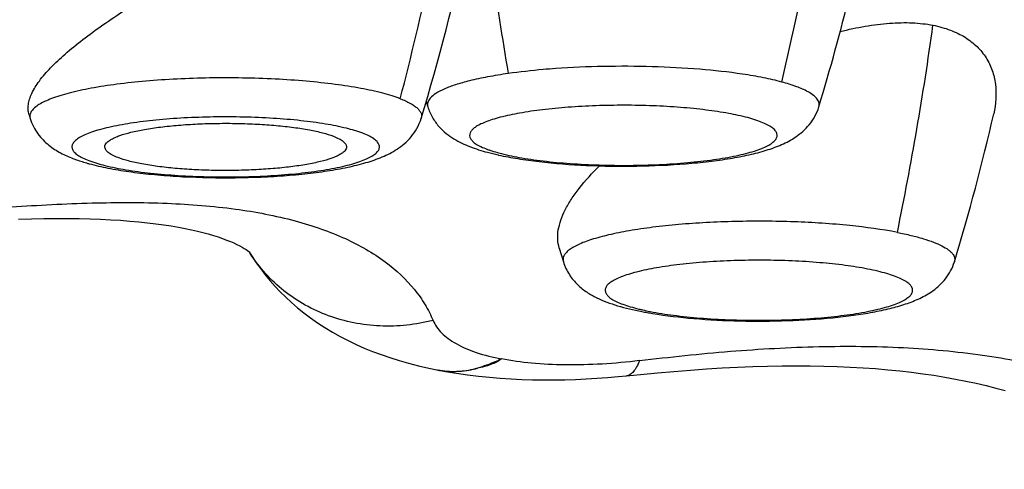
# Model space of a CAD drawing. Header units: millimetres. Extents: x -312 to 514, y -125 to 638.
# Tile 18 of 42: x -222.55 to -218.07, y 602.12 to 604.17. Entities that reach past the tile are written whole.
import ezdxf

# ---------------------------------------------------------------- set-up
doc = ezdxf.new("R2010")
doc.units = ezdxf.units.MM
doc.header["$LTSCALE"] = 23.1
doc.layers.get('0').update_dxf_attribs({"linetype": 'CONTINUOUS'})

msp = doc.modelspace()

# ---------------------------------------------------------------- linework, layer by layer
at = {"color": 7, "linetype": 'CONTINUOUS'}
for p, q in [((-220.7001, 603.7963), (-220.6927, 603.7717)), ((-222.5081, 603.7357), (-222.5031, 603.7191)), ((-220.3731, 603.553), (-220.3709, 603.5525)), ((-220.0944, 603.1292), (-220.0756, 603.0668)), ((-220.6517, 602.575), (-220.6512, 602.5749)), ((-220.6414, 602.573), (-220.6427, 602.5732))]:
    msp.add_line(p, q, dxfattribs=at)
at = {"color": 9, "linetype": 'CONTINUOUS'}
msp.add_line((-220.6427, 602.5733), (-220.6414, 602.5731), dxfattribs=at)
at = {"color": 7, "linetype": 'CONTINUOUS'}
for points in [[(-222.5559, 603.2611), (-222.4972, 603.2626), (-222.4403, 603.2636), (-222.3851, 603.2641), (-222.3318, 603.264), (-222.2803, 603.2633), (-222.2306, 603.2621), (-222.1826, 603.2603), (-222.1363, 603.2581), (-222.0917, 603.2553), (-222.0489, 603.252), (-222.0078, 603.2483), (-221.9684, 603.2442), (-221.9307, 603.2397), (-221.8948, 603.2347), (-221.8606, 603.2295), (-221.8284, 603.2239), (-221.7979, 603.2181), (-221.7691, 603.2122), (-221.742, 603.206), (-221.7163, 603.1996), (-221.6921, 603.1931), (-221.6692, 603.1863), (-221.6477, 603.1795), (-221.6275, 603.1726), (-221.6088, 603.1657), (-221.5916, 603.1588), (-221.5759, 603.1521), (-221.5618, 603.1455), (-221.5491, 603.1392), (-221.5379, 603.1332), (-221.5282, 603.1276), (-221.5198, 603.1224), (-221.513, 603.1178), (-221.5076, 603.114), (-221.5038, 603.111), (-221.5029, 603.1103)], [(-221.5043, 603.1094), (-221.4927, 603.0905), (-221.4735, 603.0617), (-221.4535, 603.0338), (-221.4327, 603.0068), (-221.411, 602.9805), (-221.3883, 602.9548), (-221.3646, 602.9297), (-221.3397, 602.9051), (-221.3137, 602.881), (-221.2863, 602.8573), (-221.2575, 602.8341), (-221.2271, 602.8112), (-221.1951, 602.7888), (-221.1615, 602.7671), (-221.1268, 602.7462), (-221.0914, 602.7264), (-221.0553, 602.7078), (-221.0189, 602.6904), (-220.9819, 602.6741), (-220.9441, 602.6587), (-220.9054, 602.6442), (-220.8654, 602.6304), (-220.8239, 602.6174), (-220.7806, 602.6051), (-220.7353, 602.5934), (-220.6874, 602.5824), (-220.6517, 602.575)], [(-220.6414, 602.573), (-220.6124, 602.5676), (-220.562, 602.5592), (-220.512, 602.552), (-220.4622, 602.546), (-220.4126, 602.5409), (-220.3632, 602.5369), (-220.314, 602.5337), (-220.2649, 602.5314), (-220.216, 602.5299), (-220.1672, 602.5291), (-220.1184, 602.5292), (-220.0697, 602.5299), (-220.0211, 602.5314), (-219.9724, 602.5336), (-219.9238, 602.5364), (-219.8751, 602.54), (-219.8264, 602.5442), (-219.7883, 602.548)], [(-219.7882, 602.5477), (-219.7247, 602.5541), (-219.6477, 602.5615), (-219.572, 602.5681), (-219.4976, 602.574), (-219.4246, 602.5791), (-219.353, 602.5834), (-219.2827, 602.587), (-219.2138, 602.5898), (-219.1462, 602.5918), (-219.08, 602.593), (-219.0151, 602.5934), (-218.9516, 602.5931), (-218.8894, 602.592), (-218.8286, 602.5902), (-218.7692, 602.5876), (-218.7111, 602.5843), (-218.6542, 602.5803), (-218.5986, 602.5756), (-218.5443, 602.5702), (-218.4911, 602.5641), (-218.4391, 602.5574), (-218.3883, 602.55), (-218.3387, 602.5419), (-218.2901, 602.5332), (-218.2427, 602.5239), (-218.1964, 602.514), (-218.1513, 602.5034), (-218.1073, 602.4923), (-218.0644, 602.4806)]]:
    msp.add_lwpolyline(points, dxfattribs=at)
at = {"color": 9, "linetype": 'CONTINUOUS'}
for centre, radius, start, end in [((-231.2798, 606.784), 12.5384, 346.62903, 352.69008), ((-203.2419, 606.8358), 17.3313, 188.05006, 189.67544), ((-231.7973, 606.7043), 11.3543, 345.22423, 348.24883), ((-232.6662, 606.1114), 14.4083, 348.34325, 352.14913), ((-222.4679, 603.7298), 0.0368, 189.1242, 196.9886), ((-220.2609, 604.0129), 0.4634, 249.4621, 251.0987), ((-220.9226, 603.4742), 0.6866, 211.737, 212.5746), ((-219.4945, 603.8258), 1.0027, 256.2824, 257.2565), ((-219.4547, 604.0019), 1.1832, 257.2587, 258.9993), ((-220.5774, 602.953), 0.3852, 258.945, 260.2357), ((-220.5773, 602.9535), 0.3857, 260.4292, 262.5315), ((-220.5715, 602.9383), 0.372, 259.1613, 259.887)]:
    msp.add_arc(centre, radius, start, end, dxfattribs=at)
at = {"color": 7, "linetype": 'CONTINUOUS'}
for centre, radius, start, end in [((-228.1317, 606.5792), 9.6371, 343.06283, 349.48204), ((-229.9395, 606.5257), 9.6345, 343.06358, 348.04656), ((-227.5105, 605.873), 9.6329, 343.06343, 347.20939), ((-220.1296, 604.6508), 1.1244, 254.9881, 257.4926), ((-221.9816, 604.4413), 0.9623, 254.4003, 254.7678), ((-219.4112, 604.4162), 1.6057, 258.957, 259.8338), ((-219.3824, 604.5758), 1.7678, 259.8261, 260.6314)]:
    msp.add_arc(centre, radius, start, end, dxfattribs=at)
at = {"color": 9, "linetype": 'CONTINUOUS'}
for points, knots in [([(-227.9271, 605.2692), (-227.7762, 604.7153), (-227.4572, 603.6119), (-226.9213, 601.9742), (-226.3211, 600.3578), (-225.425, 598.2392), (-224.3674, 596.1877), (-223.1127, 594.2533), (-222.2364, 593.1051), (-221.4767, 592.2342), (-220.8766, 591.6071), (-220.2457, 591.0096), (-219.5838, 590.4452), (-218.8914, 589.9173), (-218.1695, 589.4288), (-217.4196, 588.9827), (-216.6436, 588.5818), (-215.8441, 588.228), (-215.024, 587.9231), (-214.1865, 587.6676), (-213.335, 587.4614), (-212.4727, 587.3042), (-211.6029, 587.1942), (-210.7284, 587.1301), (-210.1439, 587.1164), (-209.8517, 587.1164)], [0, 0, 0, 0, 0.062019, 0.12406, 0.186129, 0.248233, 0.37253, 0.434799, 0.49715, 0.52837, 0.559617, 0.590894, 0.622201, 0.653541, 0.684914, 0.716319, 0.747755, 0.77922, 0.810711, 0.842226, 0.873759, 0.905307, 0.936866, 0.968431, 1, 1, 1, 1]), ([(-220.1107, 603.9457), (-220.1296, 603.9443), (-220.2018, 603.9385), (-220.2738, 603.9305), (-220.3267, 603.923)], [0, 0, 0, 0, 0.2626, 1, 1, 1, 1]), ([(-219.6711, 603.9542), (-219.7453, 603.9563), (-219.8919, 603.9569), (-220.0385, 603.9508), (-220.1107, 603.9457)], [0, 0, 0, 0, 0.506207, 1, 1, 1, 1]), ([(-219.2603, 603.9205), (-219.3248, 603.9301), (-219.4616, 603.9447), (-219.5989, 603.952), (-219.6711, 603.9542)], [0, 0, 0, 0, 0.474299, 1, 1, 1, 1]), ([(-220.8185, 603.8085), (-220.8307, 603.8132), (-220.8569, 603.8221), (-220.9163, 603.839), (-221.0027, 603.8574), (-221.119, 603.8753), (-221.2492, 603.8892), (-221.3898, 603.8988), (-221.5366, 603.9037), (-221.6857, 603.9037), (-221.8326, 603.899), (-221.9734, 603.8895), (-222.1039, 603.8757), (-222.2206, 603.8579), (-222.3073, 603.8395), (-222.3671, 603.8227), (-222.4043, 603.8101), (-222.436, 603.7969), (-222.4619, 603.7833), (-222.482, 603.7693), (-222.4962, 603.7548), (-222.5043, 603.7396), (-222.505, 603.7289), (-222.5042, 603.724)], [0, 0, 0, 0, 0.022434, 0.047709, 0.106248, 0.174277, 0.250056, 0.331571, 0.416614, 0.502866, 0.587967, 0.669596, 0.745542, 0.813785, 0.872576, 0.897989, 0.920568, 0.940235, 0.956978, 0.970884, 0.982216, 0.99156, 1, 1, 1, 1]), ([(-220.3267, 603.923), (-220.3582, 603.9186), (-220.4173, 603.9091), (-220.476, 603.8967), (-220.5033, 603.89)], [0, 0, 0, 0, 0.530826, 1, 1, 1, 1]), ([(-219.0812, 603.8845), (-219.1086, 603.8919), (-219.1681, 603.9054), (-219.2281, 603.9156), (-219.2603, 603.9205)], [0, 0, 0, 0, 0.465731, 1, 1, 1, 1]), ([(-220.5033, 603.89), (-220.5246, 603.8847), (-220.5634, 603.8739), (-220.615, 603.8549), (-220.6542, 603.835), (-220.6748, 603.8191), (-220.6819, 603.8108)], [0, 0, 0, 0, 0.333407, 0.611535, 0.832927, 1, 1, 1, 1]), ([(-218.9618, 603.8403), (-218.9783, 603.8493), (-219.0176, 603.866), (-219.0583, 603.8783), (-219.0812, 603.8845)], [0, 0, 0, 0, 0.441992, 1, 1, 1, 1]), ([(-220.6819, 603.8108), (-220.6868, 603.8051), (-220.6928, 603.7956), (-220.6947, 603.7815), (-220.6936, 603.7748), (-220.6927, 603.7717)], [0, 0, 0, 0, 0.531154, 0.765376, 1, 1, 1, 1]), ([(-218.9126, 603.7716), (-218.9117, 603.7745), (-218.9106, 603.7803), (-218.9116, 603.7926), (-218.9197, 603.8085), (-218.9376, 603.8256), (-218.9529, 603.8354), (-218.9618, 603.8403)], [0, 0, 0, 0, 0.096867, 0.192775, 0.402831, 0.666206, 1, 1, 1, 1]), ([(-220.8185, 603.8085), (-220.8026, 603.8024), (-220.7804, 603.7927), (-220.7548, 603.7771), (-220.7405, 603.766), (-220.73, 603.7546), (-220.7233, 603.7428), (-220.7206, 603.7307), (-220.7218, 603.7228), (-220.7229, 603.7191)], [0, 0, 0, 0, 0.360885, 0.508391, 0.634936, 0.74252, 0.834814, 0.917873, 1, 1, 1, 1]), ([(-219.2363, 603.7224), (-219.2648, 603.73), (-219.3277, 603.7435), (-219.4299, 603.7586), (-219.545, 603.7699), (-219.669, 603.777), (-219.7977, 603.7795), (-219.9266, 603.7773), (-220.0511, 603.7706), (-220.167, 603.7596), (-220.2703, 603.7447), (-220.3466, 603.7289), (-220.3984, 603.7142), (-220.4299, 603.7031), (-220.4561, 603.6916), (-220.4766, 603.6796), (-220.4916, 603.6673), (-220.5009, 603.6542), (-220.5037, 603.6401), (-220.499, 603.6263), (-220.4882, 603.6135), (-220.4717, 603.6012), (-220.4497, 603.5894), (-220.4328, 603.5824), (-220.4235, 603.5789)], [0, 0, 0, 0, 0.062766, 0.136762, 0.219655, 0.308728, 0.401012, 0.493414, 0.582834, 0.66629, 0.741043, 0.804725, 0.831825, 0.855535, 0.875764, 0.892528, 0.906023, 0.916786, 0.925982, 0.935436, 0.946842, 0.96117, 0.978844, 1, 1, 1, 1]), ([(-220.9893, 603.6514), (-221.0134, 603.6606), (-221.0694, 603.6767), (-221.1636, 603.6952), (-221.275, 603.71), (-221.3993, 603.7204), (-221.5317, 603.7259), (-221.6672, 603.7264), (-221.8007, 603.7219), (-221.927, 603.7124), (-222.0413, 603.6985), (-222.1268, 603.683), (-222.1857, 603.6683), (-222.2222, 603.6571), (-222.2528, 603.6453), (-222.2775, 603.633), (-222.296, 603.6202), (-222.3084, 603.6069), (-222.3132, 603.5946), (-222.3129, 603.5852), (-222.3102, 603.5756), (-222.3017, 603.5636), (-222.2856, 603.5507), (-222.2634, 603.5382), (-222.2462, 603.5309), (-222.2367, 603.5273)], [0, 0, 0, 0, 0.052711, 0.118849, 0.196277, 0.282268, 0.373696, 0.467196, 0.559312, 0.64665, 0.726024, 0.794614, 0.824134, 0.850164, 0.872556, 0.891256, 0.906363, 0.918267, 0.927935, 0.932507, 0.937243, 0.948092, 0.961847, 0.979085, 1, 1, 1, 1]), ([(-220.3689, 603.5617), (-220.3389, 603.5536), (-220.2723, 603.5396), (-220.164, 603.524), (-220.042, 603.5127), (-219.9108, 603.5061), (-219.7754, 603.5046), (-219.6412, 603.5082), (-219.513, 603.5167), (-219.396, 603.5298), (-219.3076, 603.5446), (-219.246, 603.5588), (-219.2073, 603.5697), (-219.1743, 603.5813), (-219.1472, 603.5934), (-219.1262, 603.606), (-219.1114, 603.619), (-219.1041, 603.6311), (-219.1023, 603.6407), (-219.1031, 603.6501), (-219.1092, 603.6624), (-219.1228, 603.6755), (-219.1425, 603.6882), (-219.1684, 603.7004), (-219.2002, 603.7121), (-219.2237, 603.719), (-219.2363, 603.7224)], [0, 0, 0, 0, 0.063598, 0.138969, 0.223485, 0.314087, 0.407446, 0.500112, 0.588667, 0.669872, 0.740819, 0.771677, 0.799125, 0.822984, 0.843159, 0.859676, 0.872786, 0.883179, 0.887818, 0.892401, 0.902398, 0.914889, 0.930695, 0.950131, 0.973258, 1, 1, 1, 1]), ([(-222.2367, 603.5273), (-222.2126, 603.5181), (-222.1566, 603.5019), (-222.0623, 603.4834), (-221.9509, 603.4687), (-221.8267, 603.4583), (-221.6943, 603.4527), (-221.5587, 603.4522), (-221.4253, 603.4568), (-221.299, 603.4662), (-221.1847, 603.4802), (-221.0992, 603.4957), (-221.0402, 603.5104), (-221.0038, 603.5216), (-220.9731, 603.5334), (-220.9485, 603.5457), (-220.93, 603.5584), (-220.9176, 603.5717), (-220.9128, 603.5841), (-220.913, 603.5935), (-220.9157, 603.603), (-220.9243, 603.615), (-220.9403, 603.6279), (-220.9625, 603.6404), (-220.9797, 603.6477), (-220.9893, 603.6514)], [0, 0, 0, 0, 0.052711, 0.118849, 0.196277, 0.282268, 0.373696, 0.467196, 0.559312, 0.64665, 0.726024, 0.794614, 0.824134, 0.850164, 0.872556, 0.891256, 0.906363, 0.918267, 0.927935, 0.932507, 0.937243, 0.948092, 0.961847, 0.979085, 1, 1, 1, 1]), ([(-220.411, 603.5744), (-220.4077, 603.5733), (-220.3938, 603.5687), (-220.3797, 603.5646), (-220.3689, 603.5617)], [0, 0, 0, 0, 0.235746, 1, 1, 1, 1]), ([(-222.5889, 603.3161), (-222.4665, 603.3245), (-222.23, 603.3371), (-221.8891, 603.3373), (-221.5794, 603.3133), (-221.3447, 603.269), (-221.1789, 603.2181), (-221.0385, 603.1621), (-220.8893, 603.0776), (-220.7713, 602.9682), (-220.7043, 602.8735), (-220.6792, 602.8247), (-220.6688, 602.8001)], [0, 0, 0, 0, 0.175381, 0.338444, 0.486779, 0.618816, 0.678686, 0.734519, 0.834666, 0.921901, 0.961873, 1, 1, 1, 1]), ([(-218.555, 603.2002), (-218.6264, 603.2141), (-218.7827, 603.2352), (-218.9844, 603.2482), (-219.1585, 603.2518), (-219.2919, 603.2506), (-219.4229, 603.2456), (-219.5484, 603.2369), (-219.6658, 603.2246), (-219.7723, 603.2091), (-219.8656, 603.1907), (-219.9435, 603.17), (-219.9977, 603.1501), (-220.0315, 603.1326), (-220.0504, 603.1201), (-220.0645, 603.1073), (-220.0738, 603.0941), (-220.078, 603.0802), (-220.0769, 603.071), (-220.0756, 603.0668)], [0, 0, 0, 0, 0.138264, 0.29925, 0.383996, 0.46912, 0.552758, 0.633088, 0.70837, 0.777001, 0.837562, 0.888888, 0.930162, 0.946938, 0.961188, 0.973088, 0.983006, 0.991628, 1, 1, 1, 1]), ([(-218.555, 603.2002), (-218.5339, 603.1961), (-218.4943, 603.1876), (-218.4391, 603.173), (-218.3922, 603.1573), (-218.354, 603.1409), (-218.3282, 603.1258), (-218.3127, 603.1131), (-218.3019, 603.1018), (-218.2948, 603.0891), (-218.2934, 603.076), (-218.2945, 603.0698), (-218.2954, 603.0668)], [0, 0, 0, 0, 0.206646, 0.390122, 0.548971, 0.682326, 0.790246, 0.835185, 0.874666, 0.940483, 0.970114, 1, 1, 1, 1]), ([(-220.6688, 602.8001), (-220.7474, 602.7799), (-220.8701, 602.7668), (-221.0302, 602.7857), (-221.1822, 602.8282), (-221.3547, 602.9233), (-221.4601, 603.0401), (-221.5012, 603.1045)], [0, 0, 0, 0, 0.257693, 0.384963, 0.510743, 0.757327, 1, 1, 1, 1]), ([(-218.6905, 603.0337), (-218.7243, 603.0403), (-218.7969, 603.0517), (-218.9118, 603.0637), (-219.0364, 603.0714), (-219.1663, 603.0744), (-219.2969, 603.0728), (-219.4236, 603.0664), (-219.5417, 603.0556), (-219.6472, 603.0408), (-219.7253, 603.0249), (-219.7783, 603.0101), (-219.8107, 602.999), (-219.8375, 602.9873), (-219.8587, 602.9752), (-219.8741, 602.9628), (-219.8837, 602.9496), (-219.8866, 602.9353), (-219.8819, 602.9212), (-219.8709, 602.9083), (-219.8541, 602.8959), (-219.8315, 602.8839), (-219.8033, 602.8724), (-219.7697, 602.8614), (-219.7453, 602.8549), (-219.7322, 602.8517)], [0, 0, 0, 0, 0.073084, 0.155641, 0.244907, 0.337838, 0.431241, 0.521905, 0.606728, 0.682852, 0.747796, 0.775455, 0.79966, 0.820312, 0.837418, 0.851168, 0.862099, 0.871393, 0.880931, 0.892467, 0.906998, 0.924955, 0.946472, 0.971527, 1, 1, 1, 1]), ([(-219.6805, 602.8404), (-219.6453, 602.8335), (-219.5698, 602.8218), (-219.4502, 602.8096), (-219.3204, 602.8021), (-219.1855, 602.7995), (-219.0506, 602.8021), (-218.9208, 602.8096), (-218.8012, 602.8218), (-218.7101, 602.836), (-218.6459, 602.8496), (-218.605, 602.8603), (-218.5697, 602.8716), (-218.5402, 602.8835), (-218.5168, 602.8959), (-218.4995, 602.9088), (-218.4884, 602.9222), (-218.4842, 602.937), (-218.4884, 602.9518), (-218.4995, 602.9653), (-218.5168, 602.9782), (-218.5402, 602.9906), (-218.5697, 603.0025), (-218.605, 603.0138), (-218.6459, 603.0244), (-218.6751, 603.0307), (-218.6905, 603.0337)], [0, 0, 0, 0, 0.073213, 0.156139, 0.245788, 0.338875, 0.431962, 0.521612, 0.604537, 0.677751, 0.709912, 0.73875, 0.764063, 0.785718, 0.803685, 0.818107, 0.829462, 0.838875, 0.848289, 0.859643, 0.874066, 0.892033, 0.913688, 0.939001, 0.967839, 1, 1, 1, 1]), ([(-220.6688, 602.8001), (-220.6645, 602.7898), (-220.6532, 602.7695), (-220.6299, 602.7417), (-220.5999, 602.7161), (-220.5486, 602.6834), (-220.4673, 602.6497), (-220.3962, 602.6321), (-220.3571, 602.6245)], [0, 0, 0, 0, 0.090462, 0.186911, 0.292194, 0.408376, 0.67791, 1, 1, 1, 1]), ([(-219.7297, 602.6168), (-219.5919, 602.6336), (-219.32, 602.6621), (-218.9187, 602.6848), (-218.5348, 602.6815), (-218.1751, 602.6486), (-217.8461, 602.5863), (-217.4758, 602.472), (-217.2273, 602.3439), (-217.087, 602.2418)], [0, 0, 0, 0, 0.152605, 0.30052, 0.441719, 0.574358, 0.697169, 0.809166, 1, 1, 1, 1]), ([(-220.3571, 602.6245), (-220.3719, 602.6139), (-220.4074, 602.596), (-220.4455, 602.5864), (-220.4662, 602.5828)], [0, 0, 0, 0, 0.465027, 1, 1, 1, 1]), ([(-220.3571, 602.6245), (-220.3665, 602.6202), (-220.4021, 602.6044), (-220.4388, 602.5908), (-220.4662, 602.5828)], [0, 0, 0, 0, 0.265966, 1, 1, 1, 1]), ([(-219.7297, 602.6168), (-219.8418, 602.6031), (-220.0061, 602.5927), (-220.2159, 602.6027), (-220.3121, 602.6157), (-220.3571, 602.6245)], [0, 0, 0, 0, 0.537999, 0.781481, 1, 1, 1, 1]), ([(-219.7296, 602.6165), (-219.7333, 602.6067), (-219.7409, 602.5893), (-219.7548, 602.5676), (-219.7703, 602.5529), (-219.7825, 602.5483), (-219.7882, 602.5477)], [0, 0, 0, 0, 0.332293, 0.601633, 0.817542, 1, 1, 1, 1]), ([(-220.4662, 602.5828), (-220.4935, 602.5743), (-220.5506, 602.5636), (-220.6085, 602.5671), (-220.6368, 602.5721)], [0, 0, 0, 0, 0.499296, 1, 1, 1, 1]), ([(-220.6274, 602.571), (-220.6009, 602.5676), (-220.5464, 602.5661), (-220.4927, 602.5756), (-220.4662, 602.5828)], [0, 0, 0, 0, 0.493223, 1, 1, 1, 1])]:
    msp.add_open_spline(points, degree=3, knots=knots, dxfattribs=at)
at = {"color": 7, "linetype": 'CONTINUOUS'}
for points, knots in [([(-222.5081, 603.7357), (-222.5103, 603.7429), (-222.513, 603.7582), (-222.512, 603.7824), (-222.5062, 603.8077), (-222.4913, 603.8448), (-222.4602, 603.8936), (-222.4084, 603.953), (-222.3417, 604.0154), (-222.2618, 604.0802), (-222.1704, 604.1467), (-222.105, 604.1903), (-222.0708, 604.2124)], [0, 0, 0, 0, 0.033471, 0.068568, 0.10657, 0.1484, 0.245543, 0.362148, 0.497795, 0.650856, 0.819095, 1, 1, 1, 1]), ([(-218.8154, 604.1141), (-218.7776, 604.1237), (-218.7032, 604.1399), (-218.6102, 604.1518), (-218.5388, 604.1551), (-218.488, 604.1546), (-218.4394, 604.1504), (-218.4079, 604.1463), (-218.3926, 604.1433)], [0, 0, 0, 0, 0.274015, 0.534009, 0.657676, 0.77665, 0.890524, 1, 1, 1, 1]), ([(-218.3926, 604.1433), (-218.3789, 604.1406), (-218.3525, 604.1337), (-218.3142, 604.1216), (-218.2789, 604.1064), (-218.2369, 604.0833), (-218.1914, 604.0482), (-218.1494, 603.9966), (-218.1213, 603.9381), (-218.1014, 603.8523), (-218.1067, 603.7843), (-218.1166, 603.7404)], [0, 0, 0, 0, 0.075477, 0.147968, 0.217127, 0.28327, 0.407857, 0.525579, 0.640471, 0.756203, 1, 1, 1, 1]), ([(-220.6926, 603.7717), (-220.6875, 603.7548), (-220.6736, 603.7231), (-220.6443, 603.6826), (-220.6106, 603.6506), (-220.564, 603.6181), (-220.5007, 603.5885), (-220.448, 603.572), (-220.4208, 603.5647)], [0, 0, 0, 0, 0.148118, 0.287883, 0.417063, 0.536741, 0.76367, 1, 1, 1, 1]), ([(-220.3709, 603.5525), (-220.3418, 603.5461), (-220.2805, 603.5347), (-220.1474, 603.5165), (-219.9667, 603.5028), (-219.7433, 603.4998), (-219.557, 603.5082), (-219.4155, 603.5221), (-219.3194, 603.5355), (-219.2321, 603.5521), (-219.1535, 603.5724), (-219.0817, 603.598), (-219.026, 603.6274), (-218.9848, 603.6591), (-218.9551, 603.6898), (-218.9295, 603.7274), (-218.9172, 603.7564), (-218.9126, 603.7716)], [0, 0, 0, 0, 0.057541, 0.120536, 0.25964, 0.407613, 0.55234, 0.619845, 0.682543, 0.739768, 0.7916, 0.839449, 0.886969, 0.912429, 0.939811, 0.969151, 1, 1, 1, 1]), ([(-222.5031, 603.7191), (-222.4954, 603.6938), (-222.4721, 603.648), (-222.4214, 603.5964), (-222.3658, 603.5609), (-222.3274, 603.544), (-222.3082, 603.5367)], [0, 0, 0, 0, 0.286928, 0.54556, 0.777263, 1, 1, 1, 1]), ([(-222.2345, 603.5129), (-222.2064, 603.5052), (-222.1466, 603.4917), (-222.0514, 603.476), (-221.9473, 603.4637), (-221.7959, 603.4517), (-221.6004, 603.4464), (-221.4053, 603.453), (-221.2555, 603.466), (-221.1531, 603.4791), (-221.0601, 603.4955), (-220.9764, 603.5159), (-220.9006, 603.5416), (-220.8421, 603.5711), (-220.7988, 603.6032), (-220.7676, 603.6344), (-220.7406, 603.6732), (-220.7277, 603.7032), (-220.7229, 603.7191)], [0, 0, 0, 0, 0.054293, 0.114407, 0.179997, 0.250069, 0.397911, 0.545027, 0.614236, 0.678709, 0.737566, 0.790673, 0.839239, 0.886856, 0.912234, 0.939579, 0.968988, 1, 1, 1, 1]), ([(-222.163, 603.5893), (-222.163, 603.5924), (-222.1614, 603.599), (-222.1552, 603.6081), (-222.1453, 603.6168), (-222.1319, 603.6253), (-222.115, 603.6335), (-222.0859, 603.6448), (-222.0414, 603.6574), (-221.9793, 603.6701), (-221.907, 603.6806), (-221.8266, 603.6888), (-221.7403, 603.6943), (-221.6504, 603.6969), (-221.5595, 603.6967), (-221.4701, 603.6935), (-221.3847, 603.6875), (-221.3056, 603.6789), (-221.2349, 603.668), (-221.1747, 603.655), (-221.1387, 603.6441), (-221.1229, 603.6381)], [0, 0, 0, 0, 0.008537, 0.018401, 0.030459, 0.045153, 0.06267, 0.083058, 0.132239, 0.191865, 0.260557, 0.336583, 0.417963, 0.50254, 0.588058, 0.672233, 0.752821, 0.827691, 0.8949, 0.952771, 1, 1, 1, 1]), ([(-221.1229, 603.6381), (-221.1141, 603.6347), (-221.0985, 603.628), (-221.0814, 603.6175), (-221.0716, 603.6087), (-221.0667, 603.6024), (-221.0637, 603.5959), (-221.063, 603.5915), (-221.063, 603.5893)], [0, 0, 0, 0, 0.350804, 0.626746, 0.738721, 0.835699, 0.921088, 1, 1, 1, 1]), ([(-222.103, 603.5406), (-222.1119, 603.544), (-222.1274, 603.5507), (-222.1446, 603.5611), (-222.1543, 603.57), (-222.1592, 603.5763), (-222.1623, 603.5827), (-222.163, 603.5872), (-222.163, 603.5893)], [0, 0, 0, 0, 0.350804, 0.626746, 0.738721, 0.835699, 0.921088, 1, 1, 1, 1]), ([(-221.063, 603.5893), (-221.063, 603.5863), (-221.0645, 603.5797), (-221.0708, 603.5706), (-221.0807, 603.5618), (-221.0941, 603.5534), (-221.111, 603.5451), (-221.14, 603.5339), (-221.1845, 603.5212), (-221.2467, 603.5086), (-221.319, 603.498), (-221.3994, 603.4898), (-221.4857, 603.4844), (-221.5755, 603.4817), (-221.6664, 603.482), (-221.7558, 603.4851), (-221.8413, 603.4911), (-221.9204, 603.4997), (-221.991, 603.5107), (-222.0512, 603.5237), (-222.0873, 603.5345), (-222.103, 603.5406)], [0, 0, 0, 0, 0.008537, 0.018401, 0.030459, 0.045153, 0.06267, 0.083058, 0.132239, 0.191865, 0.260557, 0.336583, 0.417963, 0.50254, 0.588058, 0.672233, 0.752821, 0.827691, 0.8949, 0.952771, 1, 1, 1, 1]), ([(-222.3082, 603.5367), (-222.3029, 603.5346), (-222.2805, 603.5264), (-222.2578, 603.5194), (-222.2404, 603.5145)], [0, 0, 0, 0, 0.242215, 1, 1, 1, 1]), ([(-220.0944, 603.1292), (-220.0982, 603.1421), (-220.1028, 603.1696), (-220.0999, 603.2128), (-220.088, 603.2579), (-220.0676, 603.3047), (-220.0392, 603.353), (-219.9891, 603.4219), (-219.9438, 603.4708), (-219.911, 603.5031)], [0, 0, 0, 0, 0.092842, 0.19046, 0.29643, 0.413078, 0.541629, 0.682491, 1, 1, 1, 1]), ([(-220.0756, 603.0668), (-220.0693, 603.0461), (-220.0514, 603.0079), (-220.0128, 602.9616), (-219.9693, 602.9275), (-219.9242, 602.9022), (-219.8774, 602.8824), (-219.8094, 602.8599), (-219.7558, 602.8475), (-219.7188, 602.8403)], [0, 0, 0, 0, 0.145916, 0.28087, 0.403178, 0.517102, 0.629363, 0.745376, 1, 1, 1, 1]), ([(-219.6702, 602.8315), (-219.6079, 602.8212), (-219.4755, 602.8059), (-219.2703, 602.7955), (-219.0591, 602.7967), (-218.8863, 602.8074), (-218.7568, 602.8225), (-218.6696, 602.8362), (-218.5903, 602.8529), (-218.5184, 602.8731), (-218.4521, 602.8988), (-218.3889, 602.9345), (-218.3416, 602.9786), (-218.3112, 603.0251), (-218.2998, 603.0524), (-218.2954, 603.0668)], [0, 0, 0, 0, 0.129113, 0.272363, 0.419946, 0.561102, 0.62624, 0.686551, 0.741659, 0.791939, 0.839067, 0.886754, 0.939891, 0.969256, 1, 1, 1, 1])]:
    msp.add_open_spline(points, degree=3, knots=knots, dxfattribs=at)

doc.saveas('drawing.dxf')
